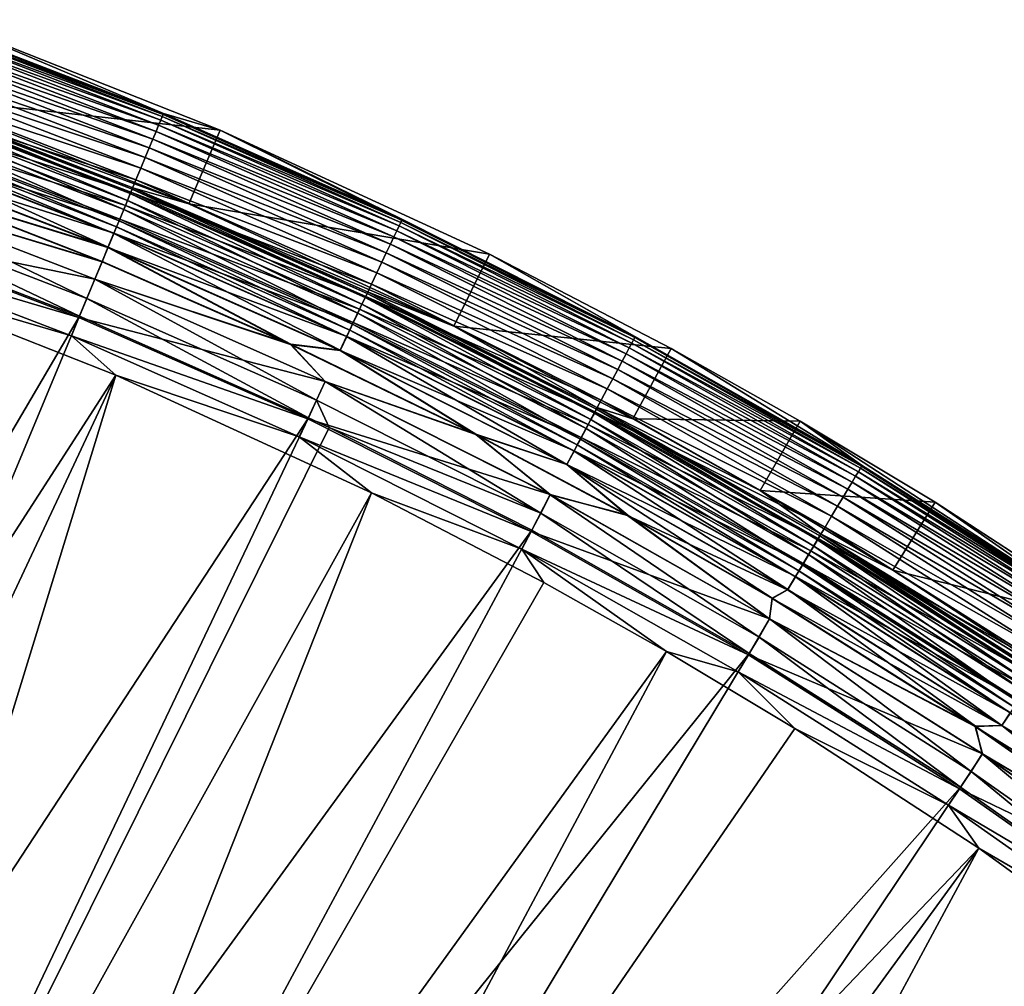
# Model space of a CAD drawing. Header units: metres. Extents: x -900 to 900, y -400 to 400.
# Tile 239 of 243: x 771 to 808, y 352 to 388. Entities that reach past the tile are written whole.
import ezdxf

# ---------------------------------------------------------------- set-up
doc = ezdxf.new("R2010")
doc.units = ezdxf.units.M

msp = doc.modelspace()

# ---------------------------------------------------------------- linework, layer by layer
at = {"layer": 'top'}
for points in [[(768.541199, 387.641479, -35), (778.849915, 383.57309, -35), (767.519226, 384.820801, -35)], [(776.677368, 384.076996, -4.786941), (767.570679, 387.580658, -4.786941), (767.521423, 387.442902, -4.218875)], [(776.712036, 384.160736, -5.365363), (767.601196, 387.665985, -5.365363), (767.570679, 387.580658, -4.786941)], [(776.712036, 384.160736, -5.365363), (767.570679, 387.580658, -4.786941), (776.677368, 384.076996, -4.786941)], [(776.724976, 384.191986, -5.947641), (767.631592, 387.699707, -5.947641), (767.601196, 387.665985, -5.365363)], [(776.724976, 384.191986, -5.947641), (767.601196, 387.665985, -5.365363), (776.712036, 384.160736, -5.365363)], [(767.631592, 387.699707, -5.947641), (776.724976, 384.191986, -5.947641), (768.541199, 387.641479, -35)], [(776.724976, 384.191986, -5.947641), (778.849915, 383.57309, -35), (768.541199, 387.641479, -35)], [(776.544495, 383.756256, -3.667668), (767.453796, 387.253784, -3.667668), (767.368286, 387.014709, -3.139467)], [(776.621338, 383.941803, -4.218875), (767.521423, 387.442902, -4.218875), (767.453796, 387.253784, -3.667668)], [(776.621338, 383.941803, -4.218875), (767.453796, 387.253784, -3.667668), (776.544495, 383.756256, -3.667668)], [(776.677368, 384.076996, -4.786941), (767.521423, 387.442902, -4.218875), (776.621338, 383.941803, -4.218875)], [(776.447327, 383.521667, -3.139467), (767.368286, 387.014709, -3.139467), (767.265808, 386.728363, -2.639013)], [(776.544495, 383.756256, -3.667668), (767.368286, 387.014709, -3.139467), (776.447327, 383.521667, -3.139467)], [(767.147583, 386.397797, -2.170691), (776.330933, 383.240692, -2.639013), (767.265808, 386.728363, -2.639013)], [(767.265808, 386.728363, -2.639013), (776.330933, 383.240692, -2.639013), (776.447327, 383.521667, -3.139467)], [(776.196594, 382.91629, -2.170691), (767.147583, 386.397797, -2.170691), (767.014587, 386.026001, -1.738888)], [(776.330933, 383.240692, -2.639013), (767.147583, 386.397797, -2.170691), (776.196594, 382.91629, -2.170691)], [(776.045471, 382.551483, -1.738888), (767.014587, 386.026001, -1.738888), (766.867981, 385.616211, -1.34779)], [(776.196594, 382.91629, -2.170691), (767.014587, 386.026001, -1.738888), (776.045471, 382.551483, -1.738888)], [(766.709229, 385.172394, -1.000777), (775.878906, 382.149384, -1.34779), (766.867981, 385.616211, -1.34779)], [(766.867981, 385.616211, -1.34779), (775.878906, 382.149384, -1.34779), (776.045471, 382.551483, -1.738888)], [(775.698486, 381.713898, -1.000777), (766.709229, 385.172394, -1.000777), (766.539795, 384.69873, -0.70103)], [(775.878906, 382.149384, -1.34779), (766.709229, 385.172394, -1.000777), (775.698486, 381.713898, -1.000777)], [(766.361145, 384.199341, -0.451727), (775.505981, 381.249084, -0.70103), (766.539795, 384.69873, -0.70103)], [(766.429688, 384.3909, -4.312942), (766.523193, 384.652313, -4.82471), (775.380859, 380.947052, -4.312942)], [(766.523193, 384.652313, -4.82471), (766.58136, 384.814941, -5.381563), (775.487122, 381.203552, -4.82471)], [(766.523193, 384.652313, -4.82471), (775.487122, 381.203552, -4.82471), (775.380859, 380.947052, -4.312942)], [(766.539795, 384.69873, -0.70103), (775.505981, 381.249084, -0.70103), (775.698486, 381.713898, -1.000777)], [(766.58136, 384.814941, -5.381563), (766.620911, 384.875061, -5.959025), (775.553223, 381.363129, -5.381563)], [(766.58136, 384.814941, -5.381563), (775.553223, 381.363129, -5.381563), (775.487122, 381.203552, -4.82471)], [(766.620911, 384.875061, -5.959025), (775.576904, 381.420349, -5.959025), (775.553223, 381.363129, -5.381563)], [(775.576904, 381.420349, -5.959025), (766.620911, 384.875061, -5.959025), (777.671326, 380.814148, -35)], [(777.671326, 380.814148, -35), (766.620911, 384.875061, -5.959025), (767.519226, 384.820801, -35)], [(767.519226, 384.820801, -35), (778.849915, 383.57309, -35), (777.671326, 380.814148, -35)], [(766.304688, 384.041473, -3.865118), (766.429688, 384.3909, -4.312942), (775.238831, 380.604156, -3.865118)], [(766.429688, 384.3909, -4.312942), (775.380859, 380.947052, -4.312942), (775.238831, 380.604156, -3.865118)], [(766.152771, 383.616791, -3.497899), (766.304688, 384.041473, -3.865118), (775.066223, 380.187469, -3.497899)], [(766.174927, 383.678711, -0.255695), (775.30304, 380.759064, -0.451727), (766.361145, 384.199341, -0.451727)], [(766.304688, 384.041473, -3.865118), (775.238831, 380.604156, -3.865118), (775.066223, 380.187469, -3.497899)], [(766.361145, 384.199341, -0.451727), (775.30304, 380.759064, -0.451727), (775.505981, 381.249084, -0.70103)], [(785.530457, 379.994507, -4.218875), (776.621338, 383.941803, -4.218875), (776.544495, 383.756256, -3.667668)], [(785.593018, 380.12677, -4.786941), (776.677368, 384.076996, -4.786941), (776.621338, 383.941803, -4.218875)], [(785.593018, 380.12677, -4.786941), (776.621338, 383.941803, -4.218875), (785.530457, 379.994507, -4.218875)], [(785.631775, 380.20871, -5.365363), (776.712036, 384.160736, -5.365363), (776.677368, 384.076996, -4.786941)], [(785.631775, 380.20871, -5.365363), (776.677368, 384.076996, -4.786941), (785.593018, 380.12677, -4.786941)], [(785.635315, 380.24234, -5.947641), (776.724976, 384.191986, -5.947641), (776.712036, 384.160736, -5.365363)], [(785.635315, 380.24234, -5.947641), (776.712036, 384.160736, -5.365363), (785.631775, 380.20871, -5.365363)], [(776.724976, 384.191986, -5.947641), (785.635315, 380.24234, -5.947641), (778.849915, 383.57309, -35)], [(765.983215, 383.1427, -0.114353), (775.091431, 380.24823, -0.255695), (766.174927, 383.678711, -0.255695)], [(766.068481, 383.381134, -3.348771), (766.152771, 383.616791, -3.497899), (774.970459, 379.956207, -3.348771)], [(766.152771, 383.616791, -3.497899), (775.066223, 380.187469, -3.497899), (774.970459, 379.956207, -3.348771)], [(766.174927, 383.678711, -0.255695), (775.091431, 380.24823, -0.255695), (775.30304, 380.759064, -0.451727)], [(776.330933, 383.240692, -2.639013), (785.335999, 379.583405, -3.139467), (776.447327, 383.521667, -3.139467)], [(785.44458, 379.812958, -3.667668), (776.544495, 383.756256, -3.667668), (776.447327, 383.521667, -3.139467)], [(776.447327, 383.521667, -3.139467), (785.335999, 379.583405, -3.139467), (785.44458, 379.812958, -3.667668)], [(785.530457, 379.994507, -4.218875), (776.544495, 383.756256, -3.667668), (785.44458, 379.812958, -3.667668)], [(778.849915, 383.57309, -35), (788.915894, 378.936615, -35), (777.671326, 380.814148, -35)], [(785.635315, 380.24234, -5.947641), (794.341064, 375.860199, -5.947641), (778.849915, 383.57309, -35)], [(778.849915, 383.57309, -35), (794.341064, 375.860199, -5.947641), (788.915894, 378.936615, -35)], [(774.873535, 379.722229, -0.114353), (765.983215, 383.1427, -0.114353), (765.788147, 382.597351, -0.028766)], [(765.791565, 382.606995, -3.056892), (765.979614, 383.13269, -3.22474), (774.655823, 379.196594, -3.056892)], [(765.979614, 383.13269, -3.22474), (766.068481, 383.381134, -3.348771), (774.869507, 379.712433, -3.22474)], [(765.979614, 383.13269, -3.22474), (774.869507, 379.712433, -3.22474), (774.655823, 379.196594, -3.056892)], [(774.873535, 379.722229, -0.114353), (775.091431, 380.24823, -0.255695), (765.983215, 383.1427, -0.114353)], [(766.068481, 383.381134, -3.348771), (774.970459, 379.956207, -3.348771), (774.869507, 379.712433, -3.22474)], [(785.205933, 379.308502, -2.639013), (776.330933, 383.240692, -2.639013), (776.196594, 382.91629, -2.170691)], [(785.335999, 379.583405, -3.139467), (776.330933, 383.240692, -2.639013), (785.205933, 379.308502, -2.639013)], [(785.055786, 378.991089, -2.170691), (776.196594, 382.91629, -2.170691), (776.045471, 382.551483, -1.738888)], [(785.205933, 379.308502, -2.639013), (776.196594, 382.91629, -2.170691), (785.055786, 378.991089, -2.170691)], [(765.788147, 382.597351, -0.028766), (767.257324, 381.452881), (774.651917, 379.187134, -0.028766)], [(774.651917, 379.187134, -0.028766), (774.873535, 379.722229, -0.114353), (765.788147, 382.597351, -0.028766)], [(774.655823, 379.196594, -3.056892), (767.262451, 381.466766, -3), (765.791565, 382.606995, -3.056892)], [(775.878906, 382.149384, -1.34779), (784.886963, 378.634125, -1.738888), (776.045471, 382.551483, -1.738888)], [(776.045471, 382.551483, -1.738888), (784.886963, 378.634125, -1.738888), (785.055786, 378.991089, -2.170691)], [(784.700806, 378.240692, -1.34779), (775.878906, 382.149384, -1.34779), (775.698486, 381.713898, -1.000777)], [(784.886963, 378.634125, -1.738888), (775.878906, 382.149384, -1.34779), (784.700806, 378.240692, -1.34779)], [(775.505981, 381.249084, -0.70103), (784.499268, 377.814606, -1.000777), (775.698486, 381.713898, -1.000777)], [(775.698486, 381.713898, -1.000777), (784.499268, 377.814606, -1.000777), (784.700806, 378.240692, -1.34779)], [(774.161133, 378.00238), (765.374573, 381.391724), (764.833191, 379.927826, -0.204445)], [(773.863953, 377.284882, -3.101714), (765.094666, 380.658752, -3.101714), (765.37323, 381.38797, -3)], [(765.37323, 381.38797, -3), (767.262451, 381.466766, -3), (774.434631, 378.662598, -3)], [(774.159607, 377.998688, -3), (773.863953, 377.284882, -3.101714), (765.37323, 381.38797, -3)], [(765.37323, 381.38797, -3), (774.434631, 378.662598, -3), (774.159607, 377.998688, -3)], [(774.428955, 378.648926), (767.257324, 381.452881), (765.374573, 381.391724)], [(774.161133, 378.00238), (774.428955, 378.648926), (765.374573, 381.391724)], [(767.257324, 381.452881), (774.428955, 378.648926), (774.651917, 379.187134, -0.028766)], [(774.655823, 379.196594, -3.056892), (774.434631, 378.662598, -3), (767.262451, 381.466766, -3)], [(775.487122, 381.203552, -4.82471), (775.553223, 381.363129, -5.381563), (784.263062, 377.315247, -4.82471)], [(775.553223, 381.363129, -5.381563), (775.576904, 381.420349, -5.959025), (784.336914, 377.471375, -5.381563)], [(775.553223, 381.363129, -5.381563), (784.336914, 377.471375, -5.381563), (784.263062, 377.315247, -4.82471)], [(775.576904, 381.420349, -5.959025), (784.3526, 377.530334, -5.959025), (784.336914, 377.471375, -5.381563)], [(787.584473, 376.248138, -35), (784.3526, 377.530334, -5.959025), (775.576904, 381.420349, -5.959025)], [(787.584473, 376.248138, -35), (775.576904, 381.420349, -5.959025), (777.671326, 380.814148, -35)], [(775.238831, 380.604156, -3.865118), (775.380859, 380.947052, -4.312942), (783.985657, 376.72879, -3.865118)], [(775.30304, 380.759064, -0.451727), (784.284119, 377.359802, -0.70103), (775.505981, 381.249084, -0.70103)], [(775.380859, 380.947052, -4.312942), (775.487122, 381.203552, -4.82471), (784.144348, 377.06427, -4.312942)], [(775.380859, 380.947052, -4.312942), (784.144348, 377.06427, -4.312942), (783.985657, 376.72879, -3.865118)], [(775.487122, 381.203552, -4.82471), (784.263062, 377.315247, -4.82471), (784.144348, 377.06427, -4.312942)], [(775.505981, 381.249084, -0.70103), (784.284119, 377.359802, -0.70103), (784.499268, 377.814606, -1.000777)], [(773.58844, 376.619751, -3.399924), (764.190063, 380.22464, -3.399924), (765.094666, 380.658752, -3.101714)], [(773.863953, 377.284882, -3.101714), (773.58844, 376.619751, -3.399924), (765.094666, 380.658752, -3.101714)], [(775.066223, 380.187469, -3.497899), (775.238831, 380.604156, -3.865118), (783.792786, 376.321045, -3.497899)], [(775.091431, 380.24823, -0.255695), (784.057373, 376.880341, -0.451727), (775.30304, 380.759064, -0.451727)], [(775.238831, 380.604156, -3.865118), (783.985657, 376.72879, -3.865118), (783.792786, 376.321045, -3.497899)], [(775.30304, 380.759064, -0.451727), (784.057373, 376.880341, -0.451727), (784.284119, 377.359802, -0.70103)], [(777.671326, 380.814148, -35), (788.915894, 378.936615, -35), (787.584473, 376.248138, -35)], [(747.914978, 332.868317, -32.309166), (764.190063, 380.22464, -3.399924), (773.58844, 376.619751, -3.399924)], [(783.820923, 376.380493, -0.255695), (775.091431, 380.24823, -0.255695), (774.873535, 379.722229, -0.114353)], [(774.970459, 379.956207, -3.348771), (775.066223, 380.187469, -3.497899), (783.68573, 376.094788, -3.348771)], [(775.066223, 380.187469, -3.497899), (783.792786, 376.321045, -3.497899), (783.68573, 376.094788, -3.348771)], [(783.820923, 376.380493, -0.255695), (784.057373, 376.880341, -0.451727), (775.091431, 380.24823, -0.255695)], [(794.340454, 375.821899, -5.365363), (785.631775, 380.20871, -5.365363), (785.593018, 380.12677, -4.786941)], [(794.341064, 375.860199, -5.947641), (785.635315, 380.24234, -5.947641), (785.631775, 380.20871, -5.365363)], [(794.341064, 375.860199, -5.947641), (785.631775, 380.20871, -5.365363), (794.340454, 375.821899, -5.365363)], [(764.833191, 379.927826, -0.204445), (764.582947, 379.228088, -0.456723), (773.566895, 376.567657, -0.204445)], [(773.566895, 376.567657, -0.204445), (774.161133, 378.00238), (764.833191, 379.927826, -0.204445)], [(774.869507, 379.712433, -3.22474), (774.970459, 379.956207, -3.348771), (783.572937, 375.856262, -3.22474)], [(774.970459, 379.956207, -3.348771), (783.68573, 376.094788, -3.348771), (783.572937, 375.856262, -3.22474)], [(785.335999, 379.583405, -3.139467), (794.134033, 375.435822, -3.667668), (785.44458, 379.812958, -3.667668)], [(794.22876, 375.612946, -4.218875), (785.530457, 379.994507, -4.218875), (785.44458, 379.812958, -3.667668)], [(785.44458, 379.812958, -3.667668), (794.134033, 375.435822, -3.667668), (794.22876, 375.612946, -4.218875)], [(794.297729, 375.741974, -4.786941), (785.593018, 380.12677, -4.786941), (785.530457, 379.994507, -4.218875)], [(794.297729, 375.741974, -4.786941), (785.530457, 379.994507, -4.218875), (794.22876, 375.612946, -4.218875)], [(794.340454, 375.821899, -5.365363), (785.593018, 380.12677, -4.786941), (794.297729, 375.741974, -4.786941)], [(783.577454, 375.865845, -0.114353), (774.873535, 379.722229, -0.114353), (774.651917, 379.187134, -0.028766)], [(774.655823, 379.196594, -3.056892), (774.869507, 379.712433, -3.22474), (783.334167, 375.351532, -3.056892)], [(774.869507, 379.712433, -3.22474), (783.572937, 375.856262, -3.22474), (783.334167, 375.351532, -3.056892)], [(783.577454, 375.865845, -0.114353), (783.820923, 376.380493, -0.255695), (774.873535, 379.722229, -0.114353)], [(794.014343, 375.211884, -3.139467), (785.335999, 379.583405, -3.139467), (785.205933, 379.308502, -2.639013)], [(794.134033, 375.435822, -3.667668), (785.335999, 379.583405, -3.139467), (794.014343, 375.211884, -3.139467)], [(764.582947, 379.228088, -0.456723), (773.282471, 375.881042, -0.456723), (773.566895, 376.567657, -0.204445)], [(764.582947, 379.228088, -0.456723), (765.150696, 378.2836, -0.803848), (773.282471, 375.881042, -0.456723)], [(774.651917, 379.187134, -0.028766), (774.428955, 378.648926), (781.478333, 375.562561)], [(781.484558, 375.575989, -3), (774.434631, 378.662598, -3), (774.655823, 379.196594, -3.056892)], [(774.651917, 379.187134, -0.028766), (781.478333, 375.562561), (783.329773, 375.342285, -0.028766)], [(783.329773, 375.342285, -0.028766), (783.577454, 375.865845, -0.114353), (774.651917, 379.187134, -0.028766)], [(783.334167, 375.351532, -3.056892), (781.484558, 375.575989, -3), (774.655823, 379.196594, -3.056892)], [(793.870911, 374.943695, -2.639013), (785.205933, 379.308502, -2.639013), (785.055786, 378.991089, -2.170691)], [(794.014343, 375.211884, -3.139467), (785.205933, 379.308502, -2.639013), (793.870911, 374.943695, -2.639013)], [(784.886963, 378.634125, -1.738888), (793.705383, 374.634033, -2.170691), (785.055786, 378.991089, -2.170691)], [(785.055786, 378.991089, -2.170691), (793.705383, 374.634033, -2.170691), (793.870911, 374.943695, -2.639013)], [(788.915894, 378.936615, -35), (795.696838, 375.417389, -35), (787.584473, 376.248138, -35)], [(794.341064, 375.860199, -5.947641), (802.82135, 371.056213, -5.947641), (788.915894, 378.936615, -35)], [(788.915894, 378.936615, -35), (802.82135, 371.056213, -5.947641), (795.696838, 375.417389, -35)], [(774.434631, 378.662598, -3), (781.484558, 375.575989, -3), (774.159607, 377.998688, -3)], [(781.478333, 375.562561), (774.428955, 378.648926), (774.161133, 378.00238)], [(793.519226, 374.285797, -1.738888), (784.886963, 378.634125, -1.738888), (784.700806, 378.240692, -1.34779)], [(793.705383, 374.634033, -2.170691), (784.886963, 378.634125, -1.738888), (793.519226, 374.285797, -1.738888)], [(765.150696, 378.2836, -0.803848), (747.252197, 331.464813, -29.710361), (774.93988, 374.420105, -0.803848)], [(765.150696, 378.2836, -0.803848), (774.93988, 374.420105, -0.803848), (773.282471, 375.881042, -0.456723)], [(782.770813, 374.185974), (774.161133, 378.00238), (773.566895, 376.567657, -0.204445)], [(782.449341, 373.481018, -3.101714), (773.863953, 377.284882, -3.101714), (774.159607, 377.998688, -3)], [(782.769104, 374.182343, -3), (782.449341, 373.481018, -3.101714), (774.159607, 377.998688, -3)], [(774.159607, 377.998688, -3), (781.484558, 375.575989, -3), (782.769104, 374.182343, -3)], [(782.770813, 374.185974), (781.478333, 375.562561), (774.161133, 378.00238)], [(784.499268, 377.814606, -1.000777), (793.314026, 373.901978, -1.34779), (784.700806, 378.240692, -1.34779)], [(784.700806, 378.240692, -1.34779), (793.314026, 373.901978, -1.34779), (793.519226, 374.285797, -1.738888)], [(784.284119, 377.359802, -0.70103), (793.091797, 373.486298, -1.000777), (784.499268, 377.814606, -1.000777)], [(784.499268, 377.814606, -1.000777), (793.091797, 373.486298, -1.000777), (793.314026, 373.901978, -1.34779)], [(782.140686, 372.828522, -3.399924), (773.58844, 376.619751, -3.399924), (773.863953, 377.284882, -3.101714)], [(782.449341, 373.481018, -3.101714), (782.140686, 372.828522, -3.399924), (773.863953, 377.284882, -3.101714)], [(784.057373, 376.880341, -0.451727), (792.854614, 373.042633, -0.70103), (784.284119, 377.359802, -0.70103)], [(784.144348, 377.06427, -4.312942), (784.263062, 377.315247, -4.82471), (792.700439, 372.754333, -4.312942)], [(784.263062, 377.315247, -4.82471), (784.336914, 377.471375, -5.381563), (792.83136, 372.999176, -4.82471)], [(784.263062, 377.315247, -4.82471), (792.83136, 372.999176, -4.82471), (792.700439, 372.754333, -4.312942)], [(784.284119, 377.359802, -0.70103), (792.854614, 373.042633, -0.70103), (793.091797, 373.486298, -1.000777)], [(784.336914, 377.471375, -5.381563), (784.3526, 377.530334, -5.959025), (792.912781, 373.151489, -5.381563)], [(784.336914, 377.471375, -5.381563), (792.912781, 373.151489, -5.381563), (792.83136, 372.999176, -4.82471)], [(784.3526, 377.530334, -5.959025), (792.92688, 373.214447, -5.959025), (792.912781, 373.151489, -5.381563)], [(792.92688, 373.214447, -5.959025), (784.3526, 377.530334, -5.959025), (787.584473, 376.248138, -35)], [(792.604492, 372.57489, -0.451727), (784.057373, 376.880341, -0.451727), (783.820923, 376.380493, -0.255695)], [(783.985657, 376.72879, -3.865118), (784.144348, 377.06427, -4.312942), (792.525452, 372.427032, -3.865118)], [(792.604492, 372.57489, -0.451727), (792.854614, 373.042633, -0.70103), (784.057373, 376.880341, -0.451727)], [(784.144348, 377.06427, -4.312942), (792.700439, 372.754333, -4.312942), (792.525452, 372.427032, -3.865118)], [(754.324158, 330.367065, -32.327477), (747.914978, 332.868317, -32.309166), (773.58844, 376.619751, -3.399924)], [(754.324158, 330.367065, -32.327477), (773.58844, 376.619751, -3.399924), (782.140686, 372.828522, -3.399924)], [(773.566895, 376.567657, -0.204445), (773.282471, 375.881042, -0.456723), (782.117371, 372.779236, -0.204445)], [(782.117371, 372.779236, -0.204445), (782.770813, 374.185974), (773.566895, 376.567657, -0.204445)], [(783.792786, 376.321045, -3.497899), (783.985657, 376.72879, -3.865118), (792.312805, 372.029266, -3.497899)], [(783.985657, 376.72879, -3.865118), (792.525452, 372.427032, -3.865118), (792.312805, 372.029266, -3.497899)], [(792.343811, 372.08725, -0.255695), (783.820923, 376.380493, -0.255695), (783.577454, 375.865845, -0.114353)], [(783.68573, 376.094788, -3.348771), (783.792786, 376.321045, -3.497899), (792.194824, 371.808533, -3.348771)], [(783.792786, 376.321045, -3.497899), (792.312805, 372.029266, -3.497899), (792.194824, 371.808533, -3.348771)], [(792.343811, 372.08725, -0.255695), (792.604492, 372.57489, -0.451727), (783.820923, 376.380493, -0.255695)], [(794.263611, 372.781769, -35), (792.92688, 373.214447, -5.959025), (787.584473, 376.248138, -35)], [(787.584473, 376.248138, -35), (795.696838, 375.417389, -35), (794.263611, 372.781769, -35)], [(773.282471, 375.881042, -0.456723), (781.799561, 372.107422, -0.456723), (782.117371, 372.779236, -0.204445)], [(773.282471, 375.881042, -0.456723), (774.93988, 374.420105, -0.803848), (781.799561, 372.107422, -0.456723)], [(792.075378, 371.585205, -0.114353), (783.577454, 375.865845, -0.114353), (783.329773, 375.342285, -0.028766)], [(783.334167, 375.351532, -3.056892), (783.572937, 375.856262, -3.22474), (791.807129, 371.083435, -3.056892)], [(783.572937, 375.856262, -3.22474), (783.68573, 376.094788, -3.348771), (792.070374, 371.575836, -3.22474)], [(783.572937, 375.856262, -3.22474), (792.070374, 371.575836, -3.22474), (791.807129, 371.083435, -3.056892)], [(792.075378, 371.585205, -0.114353), (792.343811, 372.08725, -0.255695), (783.577454, 375.865845, -0.114353)], [(783.68573, 376.094788, -3.348771), (792.194824, 371.808533, -3.348771), (792.070374, 371.575836, -3.22474)], [(802.819519, 371.013733, -5.365363), (794.340454, 375.821899, -5.365363), (794.297729, 375.741974, -4.786941)], [(802.82135, 371.056213, -5.947641), (794.341064, 375.860199, -5.947641), (794.340454, 375.821899, -5.365363)], [(802.82135, 371.056213, -5.947641), (794.340454, 375.821899, -5.365363), (802.819519, 371.013733, -5.365363)], [(781.478333, 375.562561), (788.398804, 372.196991), (783.329773, 375.342285, -0.028766)], [(788.398804, 372.196991), (781.478333, 375.562561), (782.770813, 374.185974)], [(788.405518, 372.210175, -3), (781.484558, 375.575989, -3), (783.334167, 375.351532, -3.056892)], [(781.484558, 375.575989, -3), (788.405518, 372.210175, -3), (782.769104, 374.182343, -3)], [(802.594421, 370.638245, -3.667668), (794.134033, 375.435822, -3.667668), (794.014343, 375.211884, -3.139467)], [(794.134033, 375.435822, -3.667668), (802.697693, 370.810516, -4.218875), (794.22876, 375.612946, -4.218875)], [(802.697693, 370.810516, -4.218875), (794.134033, 375.435822, -3.667668), (802.594421, 370.638245, -3.667668)], [(802.772949, 370.936005, -4.786941), (794.297729, 375.741974, -4.786941), (794.22876, 375.612946, -4.218875)], [(794.22876, 375.612946, -4.218875), (802.697693, 370.810516, -4.218875), (802.772949, 370.936005, -4.786941)], [(795.696838, 375.417389, -35), (800.529419, 372.702332, -35), (794.263611, 372.781769, -35)], [(802.819519, 371.013733, -5.365363), (794.297729, 375.741974, -4.786941), (802.772949, 370.936005, -4.786941)], [(802.82135, 371.056213, -5.947641), (800.529419, 372.702332, -35), (795.696838, 375.417389, -35)], [(783.329773, 375.342285, -0.028766), (788.398804, 372.196991), (791.802307, 371.074432, -0.028766)], [(791.802307, 371.074432, -0.028766), (792.075378, 371.585205, -0.114353), (783.329773, 375.342285, -0.028766)], [(791.807129, 371.083435, -3.056892), (788.405518, 372.210175, -3), (783.334167, 375.351532, -3.056892)], [(802.463867, 370.420471, -3.139467), (794.014343, 375.211884, -3.139467), (793.870911, 374.943695, -2.639013)], [(802.594421, 370.638245, -3.667668), (794.014343, 375.211884, -3.139467), (802.463867, 370.420471, -3.139467)], [(793.705383, 374.634033, -2.170691), (802.307495, 370.159637, -2.639013), (793.870911, 374.943695, -2.639013)], [(793.870911, 374.943695, -2.639013), (802.307495, 370.159637, -2.639013), (802.463867, 370.420471, -3.139467)], [(747.252197, 331.464813, -29.710361), (753.64325, 328.983063, -29.72888), (774.93988, 374.420105, -0.803848)], [(774.93988, 374.420105, -0.803848), (753.64325, 328.983063, -29.72888), (760.099243, 326.105774, -29.746714)], [(774.93988, 374.420105, -0.803848), (760.099243, 326.105774, -29.746714), (784.498657, 370.017365, -0.803848)], [(774.93988, 374.420105, -0.803848), (784.498657, 370.017365, -0.803848), (781.799561, 372.107422, -0.456723)], [(793.314026, 373.901978, -1.34779), (801.92395, 369.519836, -1.738888), (793.519226, 374.285797, -1.738888)], [(802.126953, 369.85849, -2.170691), (793.705383, 374.634033, -2.170691), (793.519226, 374.285797, -1.738888)], [(793.519226, 374.285797, -1.738888), (801.92395, 369.519836, -1.738888), (802.126953, 369.85849, -2.170691)], [(802.307495, 370.159637, -2.639013), (793.705383, 374.634033, -2.170691), (802.126953, 369.85849, -2.170691)], [(791.182922, 369.951691), (782.770813, 374.185974), (782.117371, 372.779236, -0.204445)], [(790.831604, 369.258636, -3.101714), (782.449341, 373.481018, -3.101714), (782.769104, 374.182343, -3)], [(791.18103, 369.948151, -3), (790.831604, 369.258636, -3.101714), (782.769104, 374.182343, -3)], [(782.769104, 374.182343, -3), (788.405518, 372.210175, -3), (791.18103, 369.948151, -3)], [(791.182922, 369.951691), (788.398804, 372.196991), (782.770813, 374.185974)], [(793.091797, 373.486298, -1.000777), (801.700134, 369.146545, -1.34779), (793.314026, 373.901978, -1.34779)], [(793.314026, 373.901978, -1.34779), (801.700134, 369.146545, -1.34779), (801.92395, 369.519836, -1.738888)], [(782.918945, 372.458221, -3.399924), (782.140686, 372.828522, -3.399924), (782.449341, 373.481018, -3.101714)], [(790.831604, 369.258636, -3.101714), (782.918945, 372.458221, -3.399924), (782.449341, 373.481018, -3.101714)], [(792.854614, 373.042633, -0.70103), (801.457764, 368.742279, -1.000777), (793.091797, 373.486298, -1.000777)], [(792.912781, 373.151489, -5.381563), (792.92688, 373.214447, -5.959025), (801.262573, 368.416656, -5.381563)], [(792.92688, 373.214447, -5.959025), (801.278992, 368.483002, -5.959025), (801.262573, 368.416656, -5.381563)], [(801.278992, 368.483002, -5.959025), (792.92688, 373.214447, -5.959025), (799.023621, 370.107483, -35)], [(792.92688, 373.214447, -5.959025), (794.263611, 372.781769, -35), (799.023621, 370.107483, -35)], [(793.091797, 373.486298, -1.000777), (801.457764, 368.742279, -1.000777), (801.700134, 369.146545, -1.34779)], [(760.60376, 327.556427, -32.34457), (754.324158, 330.367065, -32.327477), (782.140686, 372.828522, -3.399924)], [(760.60376, 327.556427, -32.34457), (782.140686, 372.828522, -3.399924), (782.918945, 372.458221, -3.399924)], [(801.199097, 368.310791, -0.70103), (792.854614, 373.042633, -0.70103), (792.604492, 372.57489, -0.451727)], [(792.700439, 372.754333, -4.312942), (792.83136, 372.999176, -4.82471), (801.031006, 368.030396, -4.312942)], [(792.83136, 372.999176, -4.82471), (792.912781, 373.151489, -5.381563), (801.173767, 368.268524, -4.82471)], [(792.83136, 372.999176, -4.82471), (801.173767, 368.268524, -4.82471), (801.031006, 368.030396, -4.312942)], [(801.199097, 368.310791, -0.70103), (801.457764, 368.742279, -1.000777), (792.854614, 373.042633, -0.70103)], [(792.912781, 373.151489, -5.381563), (801.262573, 368.416656, -5.381563), (801.173767, 368.268524, -4.82471)], [(790.492249, 368.623932, -3.399924), (760.60376, 327.556427, -32.34457), (782.918945, 372.458221, -3.399924)], [(782.117371, 372.779236, -0.204445), (781.799561, 372.107422, -0.456723), (790.465576, 368.574036, -0.204445)], [(790.465576, 368.574036, -0.204445), (791.182922, 369.951691), (782.117371, 372.779236, -0.204445)], [(790.831604, 369.258636, -3.101714), (790.492249, 368.623932, -3.399924), (782.918945, 372.458221, -3.399924)], [(800.926392, 367.855896, -0.451727), (792.604492, 372.57489, -0.451727), (792.343811, 372.08725, -0.255695)], [(792.525452, 372.427032, -3.865118), (792.700439, 372.754333, -4.312942), (800.840149, 367.712097, -3.865118)], [(800.926392, 367.855896, -0.451727), (801.199097, 368.310791, -0.70103), (792.604492, 372.57489, -0.451727)], [(792.700439, 372.754333, -4.312942), (801.031006, 368.030396, -4.312942), (800.840149, 367.712097, -3.865118)], [(794.263611, 372.781769, -35), (800.529419, 372.702332, -35), (799.023621, 370.107483, -35)], [(800.529419, 372.702332, -35), (805.572205, 369.675354, -35), (799.023621, 370.107483, -35)], [(802.82135, 371.056213, -5.947641), (811.055664, 365.841858, -5.947641), (800.529419, 372.702332, -35)], [(811.055664, 365.841858, -5.947641), (805.572205, 369.675354, -35), (800.529419, 372.702332, -35)], [(781.799561, 372.107422, -0.456723), (790.115173, 367.91864, -0.456723), (790.465576, 368.574036, -0.204445)], [(781.799561, 372.107422, -0.456723), (784.498657, 370.017365, -0.803848), (790.115173, 367.91864, -0.456723)], [(788.398804, 372.196991), (794.073608, 369.175079), (791.802307, 371.074432, -0.028766)], [(794.073608, 369.175079), (788.398804, 372.196991), (791.182922, 369.951691)], [(791.807129, 371.083435, -3.056892), (794.08075, 369.188019, -3), (788.405518, 372.210175, -3)], [(788.405518, 372.210175, -3), (794.08075, 369.188019, -3), (791.18103, 369.948151, -3)], [(800.642029, 367.381653, -0.255695), (792.343811, 372.08725, -0.255695), (792.075378, 371.585205, -0.114353)], [(792.312805, 372.029266, -3.497899), (792.525452, 372.427032, -3.865118), (800.608215, 367.325226, -3.497899)], [(800.642029, 367.381653, -0.255695), (800.926392, 367.855896, -0.451727), (792.343811, 372.08725, -0.255695)], [(792.525452, 372.427032, -3.865118), (800.840149, 367.712097, -3.865118), (800.608215, 367.325226, -3.497899)], [(792.070374, 371.575836, -3.22474), (792.194824, 371.808533, -3.348771), (800.343872, 366.884247, -3.22474)], [(792.194824, 371.808533, -3.348771), (792.312805, 372.029266, -3.497899), (800.479553, 367.110565, -3.348771)], [(792.194824, 371.808533, -3.348771), (800.479553, 367.110565, -3.348771), (800.343872, 366.884247, -3.22474)], [(792.312805, 372.029266, -3.497899), (800.608215, 367.325226, -3.497899), (800.479553, 367.110565, -3.348771)], [(800.349304, 366.893372, -0.114353), (792.075378, 371.585205, -0.114353), (791.802307, 371.074432, -0.028766)], [(791.807129, 371.083435, -3.056892), (792.070374, 371.575836, -3.22474), (800.056763, 366.405396, -3.056892)], [(792.070374, 371.575836, -3.22474), (800.343872, 366.884247, -3.22474), (800.056763, 366.405396, -3.056892)], [(800.349304, 366.893372, -0.114353), (800.642029, 367.381653, -0.255695), (792.075378, 371.585205, -0.114353)], [(791.802307, 371.074432, -0.028766), (794.073608, 369.175079), (800.051514, 366.396606, -0.028766)], [(800.051514, 366.396606, -0.028766), (800.349304, 366.893372, -0.114353), (791.802307, 371.074432, -0.028766)], [(800.056763, 366.405396, -3.056892), (799.482727, 366.079315, -3), (791.807129, 371.083435, -3.056892)], [(799.482727, 366.079315, -3), (794.08075, 369.188019, -3), (791.807129, 371.083435, -3.056892)], [(811.050537, 365.797638, -5.365363), (802.819519, 371.013733, -5.365363), (802.772949, 370.936005, -4.786941)], [(811.055664, 365.841858, -5.947641), (802.82135, 371.056213, -5.947641), (802.819519, 371.013733, -5.365363)], [(811.055664, 365.841858, -5.947641), (802.819519, 371.013733, -5.365363), (811.050537, 365.797638, -5.365363)], [(810.807251, 365.433655, -3.667668), (802.594421, 370.638245, -3.667668), (802.463867, 370.420471, -3.139467)], [(810.918884, 365.600647, -4.218875), (802.697693, 370.810516, -4.218875), (802.594421, 370.638245, -3.667668)], [(810.918884, 365.600647, -4.218875), (802.594421, 370.638245, -3.667668), (810.807251, 365.433655, -3.667668)], [(802.697693, 370.810516, -4.218875), (811.000183, 365.72229, -4.786941), (802.772949, 370.936005, -4.786941)], [(811.000183, 365.72229, -4.786941), (802.697693, 370.810516, -4.218875), (810.918884, 365.600647, -4.218875)], [(802.772949, 370.936005, -4.786941), (811.000183, 365.72229, -4.786941), (811.050537, 365.797638, -5.365363)], [(802.307495, 370.159637, -2.639013), (810.666199, 365.222565, -3.139467), (802.463867, 370.420471, -3.139467)], [(802.463867, 370.420471, -3.139467), (810.666199, 365.222565, -3.139467), (810.807251, 365.433655, -3.667668)], [(760.099243, 326.105774, -29.746714), (765.935669, 323.15976, -29.762093), (784.498657, 370.017365, -0.803848)], [(784.498657, 370.017365, -0.803848), (765.935669, 323.15976, -29.762093), (790.941956, 366.673492, -0.803848)], [(784.498657, 370.017365, -0.803848), (790.941956, 366.673492, -0.803848), (790.115173, 367.91864, -0.456723)], [(799.377075, 365.309753), (791.182922, 369.951691), (790.465576, 368.574036, -0.204445)], [(798.992798, 364.630707, -3.101714), (790.831604, 369.258636, -3.101714), (791.18103, 369.948151, -3)], [(799.375, 365.306335, -3), (798.992798, 364.630707, -3.101714), (791.18103, 369.948151, -3)], [(791.18103, 369.948151, -3), (794.08075, 369.188019, -3), (799.375, 365.306335, -3)], [(799.377075, 365.309753), (794.073608, 369.175079), (791.182922, 369.951691)], [(801.278992, 368.483002, -5.959025), (799.023621, 370.107483, -35), (803.990723, 367.125946, -35)], [(799.023621, 370.107483, -35), (805.572205, 369.675354, -35), (803.990723, 367.125946, -35)], [(801.92395, 369.519836, -1.738888), (810.302124, 364.677795, -2.170691), (802.126953, 369.85849, -2.170691)], [(810.497192, 364.969696, -2.639013), (802.307495, 370.159637, -2.639013), (802.126953, 369.85849, -2.170691)], [(802.126953, 369.85849, -2.170691), (810.302124, 364.677795, -2.170691), (810.497192, 364.969696, -2.639013)], [(810.666199, 365.222565, -3.139467), (802.307495, 370.159637, -2.639013), (810.497192, 364.969696, -2.639013)], [(801.700134, 369.146545, -1.34779), (810.082703, 364.349487, -1.738888), (801.92395, 369.519836, -1.738888)], [(801.92395, 369.519836, -1.738888), (810.082703, 364.349487, -1.738888), (810.302124, 364.677795, -2.170691)], [(805.572205, 369.675354, -35), (812.806152, 364.965729, -35), (803.990723, 367.125946, -35)], [(805.572205, 369.675354, -35), (811.055664, 365.841858, -5.947641), (812.806152, 364.965729, -35)], [(798.623413, 364.016693, -3.399924), (790.492249, 368.623932, -3.399924), (790.831604, 369.258636, -3.101714)], [(798.992798, 364.630707, -3.101714), (798.623413, 364.016693, -3.399924), (790.831604, 369.258636, -3.101714)], [(794.073608, 369.175079), (799.475098, 366.06662), (800.051514, 366.396606, -0.028766)], [(799.377075, 365.309753), (799.475098, 366.06662), (794.073608, 369.175079)], [(794.08075, 369.188019, -3), (799.482727, 366.079315, -3), (799.375, 365.306335, -3)], [(801.457764, 368.742279, -1.000777), (809.840881, 363.98764, -1.34779), (801.700134, 369.146545, -1.34779)], [(801.700134, 369.146545, -1.34779), (809.840881, 363.98764, -1.34779), (810.082703, 364.349487, -1.738888)], [(766.738953, 324.443146, -32.360474), (760.60376, 327.556427, -32.34457), (790.492249, 368.623932, -3.399924)], [(798.623413, 364.016693, -3.399924), (766.738953, 324.443146, -32.360474), (790.492249, 368.623932, -3.399924)], [(790.465576, 368.574036, -0.204445), (790.115173, 367.91864, -0.456723), (798.593628, 363.964905, -0.204445)], [(798.593628, 363.964905, -0.204445), (799.377075, 365.309753), (790.465576, 368.574036, -0.204445)], [(801.173767, 368.268524, -4.82471), (801.262573, 368.416656, -5.381563), (809.272034, 363.136505, -4.82471)], [(809.578918, 363.595764, -1.000777), (801.457764, 368.742279, -1.000777), (801.199097, 368.310791, -0.70103)], [(801.262573, 368.416656, -5.381563), (801.278992, 368.483002, -5.959025), (809.367981, 363.280121, -5.381563)], [(801.262573, 368.416656, -5.381563), (809.367981, 363.280121, -5.381563), (809.272034, 363.136505, -4.82471)], [(801.278992, 368.483002, -5.959025), (809.388916, 363.347443, -5.959025), (809.367981, 363.280121, -5.381563)], [(809.388916, 363.347443, -5.959025), (801.278992, 368.483002, -5.959025), (811.116028, 362.487, -35)], [(811.116028, 362.487, -35), (801.278992, 368.483002, -5.959025), (803.990723, 367.125946, -35)], [(809.578918, 363.595764, -1.000777), (809.840881, 363.98764, -1.34779), (801.457764, 368.742279, -1.000777)], [(800.840149, 367.712097, -3.865118), (801.031006, 368.030396, -4.312942), (808.91156, 362.597137, -3.865118)], [(809.299377, 363.17749, -0.70103), (801.199097, 368.310791, -0.70103), (800.926392, 367.855896, -0.451727)], [(801.031006, 368.030396, -4.312942), (801.173767, 368.268524, -4.82471), (809.117737, 362.905701, -4.312942)], [(801.031006, 368.030396, -4.312942), (809.117737, 362.905701, -4.312942), (808.91156, 362.597137, -3.865118)], [(801.173767, 368.268524, -4.82471), (809.272034, 363.136505, -4.82471), (809.117737, 362.905701, -4.312942)], [(809.299377, 363.17749, -0.70103), (809.578918, 363.595764, -1.000777), (801.199097, 368.310791, -0.70103)], [(790.115173, 367.91864, -0.456723), (798.211548, 363.327484, -0.456723), (798.593628, 363.964905, -0.204445)], [(790.115173, 367.91864, -0.456723), (790.941956, 366.673492, -0.803848), (795.533813, 364.093658, -0.803848)], [(790.115173, 367.91864, -0.456723), (795.533813, 364.093658, -0.803848), (798.211548, 363.327484, -0.456723)], [(800.608215, 367.325226, -3.497899), (800.840149, 367.712097, -3.865118), (808.660889, 362.222137, -3.497899)], [(809.0047, 362.736542, -0.451727), (800.926392, 367.855896, -0.451727), (800.642029, 367.381653, -0.255695)], [(800.840149, 367.712097, -3.865118), (808.91156, 362.597137, -3.865118), (808.660889, 362.222137, -3.497899)], [(809.0047, 362.736542, -0.451727), (809.299377, 363.17749, -0.70103), (800.926392, 367.855896, -0.451727)], [(808.697449, 362.276825, -0.255695), (800.642029, 367.381653, -0.255695), (800.349304, 366.893372, -0.114353)], [(800.479553, 367.110565, -3.348771), (800.608215, 367.325226, -3.497899), (808.521851, 362.014038, -3.348771)], [(800.608215, 367.325226, -3.497899), (808.660889, 362.222137, -3.497899), (808.521851, 362.014038, -3.348771)], [(808.697449, 362.276825, -0.255695), (809.0047, 362.736542, -0.451727), (800.642029, 367.381653, -0.255695)], [(800.343872, 366.884247, -3.22474), (800.479553, 367.110565, -3.348771), (808.375244, 361.794647, -3.22474)], [(800.479553, 367.110565, -3.348771), (808.521851, 362.014038, -3.348771), (808.375244, 361.794647, -3.22474)], [(803.990723, 367.125946, -35), (812.806152, 364.965729, -35), (811.116028, 362.487, -35)], [(765.935669, 323.15976, -29.762093), (795.533813, 364.093658, -0.803848), (790.941956, 366.673492, -0.803848)], [(808.381104, 361.803497, -0.114353), (800.349304, 366.893372, -0.114353), (800.051514, 366.396606, -0.028766)], [(800.056763, 366.405396, -3.056892), (800.343872, 366.884247, -3.22474), (808.065002, 361.330475, -3.056892)], [(800.343872, 366.884247, -3.22474), (808.375244, 361.794647, -3.22474), (808.065002, 361.330475, -3.056892)], [(808.381104, 361.803497, -0.114353), (808.697449, 362.276825, -0.255695), (800.349304, 366.893372, -0.114353)], [(800.051514, 366.396606, -0.028766), (799.475098, 366.06662), (808.059326, 361.32196, -0.028766)], [(807.075073, 361.301605, -3), (799.482727, 366.079315, -3), (800.056763, 366.405396, -3.056892)], [(808.059326, 361.32196, -0.028766), (808.381104, 361.803497, -0.114353), (800.051514, 366.396606, -0.028766)], [(808.065002, 361.330475, -3.056892), (807.075073, 361.301605, -3), (800.056763, 366.405396, -3.056892)], [(799.375, 365.306335, -3), (799.482727, 366.079315, -3), (807.075073, 361.301605, -3)], [(807.066772, 361.289337), (799.475098, 366.06662), (799.377075, 365.309753)], [(799.475098, 366.06662), (807.066772, 361.289337), (808.059326, 361.32196, -0.028766)], [(807.333557, 360.271362), (799.377075, 365.309753), (798.593628, 363.964905, -0.204445)], [(806.915283, 359.610168, -3.101714), (798.992798, 364.630707, -3.101714), (799.375, 365.306335, -3)], [(807.33136, 360.268036, -3), (806.915283, 359.610168, -3.101714), (799.375, 365.306335, -3)], [(799.375, 365.306335, -3), (807.075073, 361.301605, -3), (807.33136, 360.268036, -3)], [(807.333557, 360.271362), (807.066772, 361.289337), (799.377075, 365.309753)], [(806.518616, 359.015991, -3.399924), (798.623413, 364.016693, -3.399924), (798.992798, 364.630707, -3.101714)], [(806.915283, 359.610168, -3.101714), (806.518616, 359.015991, -3.399924), (798.992798, 364.630707, -3.101714)], [(765.935669, 323.15976, -29.762093), (771.867798, 319.798737, -29.776999), (795.533813, 364.093658, -0.803848)], [(772.715027, 321.034332, -32.375225), (766.738953, 324.443146, -32.360474), (798.623413, 364.016693, -3.399924)], [(771.867798, 319.798737, -29.776999), (800.325439, 361.217438, -0.803848), (795.533813, 364.093658, -0.803848)], [(806.518616, 359.015991, -3.399924), (772.715027, 321.034332, -32.375225), (798.623413, 364.016693, -3.399924)], [(795.533813, 364.093658, -0.803848), (800.325439, 361.217438, -0.803848), (798.211548, 363.327484, -0.456723)], [(798.593628, 363.964905, -0.204445), (798.211548, 363.327484, -0.456723), (806.483887, 358.964722, -0.204445)], [(806.483887, 358.964722, -0.204445), (807.333557, 360.271362), (798.593628, 363.964905, -0.204445)], [(798.211548, 363.327484, -0.456723), (806.070984, 358.346863, -0.456723), (806.483887, 358.964722, -0.204445)], [(798.211548, 363.327484, -0.456723), (800.325439, 361.217438, -0.803848), (806.070984, 358.346863, -0.456723)], [(816.152771, 356.328674, -0.114353), (808.381104, 361.803497, -0.114353), (808.059326, 361.32196, -0.028766)], [(808.065002, 361.330475, -3.056892), (808.375244, 361.794647, -3.22474), (815.813782, 355.871735, -3.056892)], [(800.325439, 361.217438, -0.803848), (771.867798, 319.798737, -29.776999), (807.198975, 356.74234, -0.803848)], [(800.325439, 361.217438, -0.803848), (807.198975, 356.74234, -0.803848), (806.070984, 358.346863, -0.456723)], [(808.059326, 361.32196, -0.028766), (807.066772, 361.289337), (815.807678, 355.863525, -0.028766)], [(807.066772, 361.289337), (815.151062, 355.632111), (815.807678, 355.863525, -0.028766)], [(815.151062, 355.632111), (807.066772, 361.289337), (807.333557, 360.271362)], [(815.159912, 355.643982, -3), (807.075073, 361.301605, -3), (808.065002, 361.330475, -3.056892)], [(807.075073, 361.301605, -3), (815.159912, 355.643982, -3), (807.33136, 360.268036, -3)], [(815.807678, 355.863525, -0.028766), (816.152771, 356.328674, -0.114353), (808.059326, 361.32196, -0.028766)], [(815.813782, 355.871735, -3.056892), (815.159912, 355.643982, -3), (808.065002, 361.330475, -3.056892)], [(815.033264, 354.848602), (807.333557, 360.271362), (806.483887, 358.964722, -0.204445)], [(814.581055, 354.2099, -3.101714), (806.915283, 359.610168, -3.101714), (807.33136, 360.268036, -3)], [(815.030884, 354.845398, -3), (814.581055, 354.2099, -3.101714), (807.33136, 360.268036, -3)], [(807.33136, 360.268036, -3), (815.159912, 355.643982, -3), (815.030884, 354.845398, -3)], [(815.033264, 354.848602), (815.151062, 355.632111), (807.333557, 360.271362)], [(814.191162, 353.609955, -3.399924), (806.518616, 359.015991, -3.399924), (806.915283, 359.610168, -3.101714)], [(814.581055, 354.2099, -3.101714), (814.191162, 353.609955, -3.399924), (806.915283, 359.610168, -3.101714)], [(778.5177, 317.338135, -32.388844), (772.715027, 321.034332, -32.375225), (806.518616, 359.015991, -3.399924)], [(814.191162, 353.609955, -3.399924), (778.5177, 317.338135, -32.388844), (806.518616, 359.015991, -3.399924)], [(806.483887, 358.964722, -0.204445), (806.070984, 358.346863, -0.456723), (814.11853, 353.586395, -0.204445)], [(814.11853, 353.586395, -0.204445), (815.033264, 354.848602), (806.483887, 358.964722, -0.204445)], [(806.070984, 358.346863, -0.456723), (813.675781, 352.989532, -0.456723), (814.11853, 353.586395, -0.204445)], [(806.070984, 358.346863, -0.456723), (807.198975, 356.74234, -0.803848), (813.675781, 352.989532, -0.456723)], [(771.867798, 319.798737, -29.776999), (777.629517, 316.145782, -29.79077), (807.198975, 356.74234, -0.803848)], [(807.198975, 356.74234, -0.803848), (777.629517, 316.145782, -29.79077), (783.200378, 312.214813, -29.8034)], [(807.198975, 356.74234, -0.803848), (783.200378, 312.214813, -29.8034), (816.009277, 350.350189, -0.803848)], [(807.198975, 356.74234, -0.803848), (816.009277, 350.350189, -0.803848), (813.675781, 352.989532, -0.456723)], [(784.133118, 313.363251, -32.401356), (778.5177, 317.338135, -32.388844), (814.191162, 353.609955, -3.399924)], [(820.303406, 348.878296, -3.399924), (784.133118, 313.363251, -32.401356), (814.191162, 353.609955, -3.399924)]]:
    msp.add_3dface(points, dxfattribs=at)

doc.saveas('drawing.dxf')
